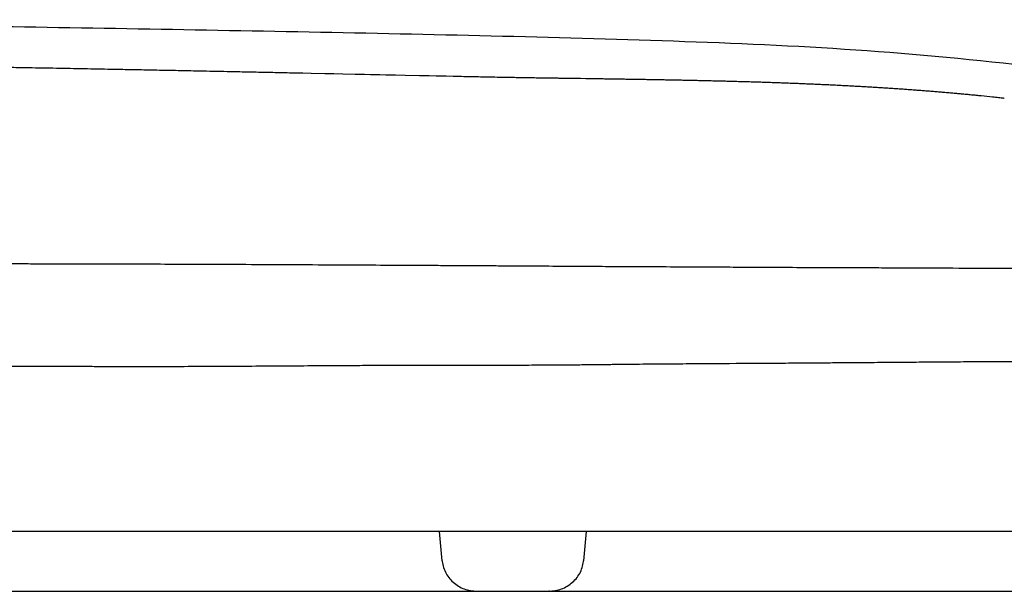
# Model space of a CAD drawing. Header units: millimetres. Extents: x 4421.4 to 4421.82, y 2367.592 to 2368.026.
# Tile 8 of 9: x 4421.647 to 4421.733, y 2367.976 to 2368.026. Entities that reach past the tile are written whole.
import ezdxf

# ---------------------------------------------------------------- set-up
doc = ezdxf.new("R2010")
doc.units = ezdxf.units.MM
doc.layers.add('SANINDUSA', color=3, linetype='Continuous')

msp = doc.modelspace()

# ---------------------------------------------------------------- linework, layer by layer
at = {"layer": 'SANINDUSA'}
for p, q in [((4421.683878, 2367.981088), (4421.684101, 2367.978543)), ((4421.696451, 2367.978542), (4421.696674, 2367.981088)), ((4421.696412, 2367.978626), (4421.696409, 2367.978626)), ((4421.626026, 2367.975888), (4421.682194, 2367.975888)), ((4421.682194, 2367.975888), (4421.786275, 2367.975888))]:
    msp.add_line(p, q, dxfattribs=at)
at = {"layer": 'SANINDUSA', "flags": 128}
for points in [[(4421.671249, 2368.020987), (4421.671995, 2368.020971), (4421.67274, 2368.020955), (4421.673905, 2368.020931)], [(4421.673905, 2368.020931), (4421.674692, 2368.020914), (4421.675478, 2368.020897), (4421.676561, 2368.020874)], [(4421.676561, 2368.020874), (4421.676964, 2368.020866), (4421.677367, 2368.020857), (4421.677889, 2368.020846)], [(4421.677889, 2368.020846), (4421.678293, 2368.020838), (4421.678697, 2368.020829), (4421.679217, 2368.020818)], [(4421.679217, 2368.020818), (4421.680065, 2368.0208), (4421.680912, 2368.020782), (4421.682144, 2368.020756)], [(4421.682144, 2368.020756), (4421.682571, 2368.020747), (4421.682999, 2368.020738), (4421.683607, 2368.020725)], [(4421.683607, 2368.020725), (4421.684035, 2368.020716), (4421.684463, 2368.020707), (4421.68507, 2368.020695)], [(4421.695193, 2368.020517), (4421.695685, 2368.02051), (4421.696159, 2368.020503), (4421.696634, 2368.020496)], [(4421.696634, 2368.020496), (4421.697107, 2368.020489), (4421.697562, 2368.020482), (4421.698017, 2368.020476)]]:
    msp.add_lwpolyline(points, dxfattribs=at)
at = {"layer": 'SANINDUSA'}
for points, knots in [([(4421.792863, 2368.008663), (4421.787997, 2368.010176), (4421.778266, 2368.013203), (4421.763381, 2368.016935), (4421.748265, 2368.019865), (4421.732819, 2368.021965), (4421.717138, 2368.023268), (4421.695999, 2368.024044), (4421.669573, 2368.024596), (4421.63787, 2368.025131), (4421.606163, 2368.02551), (4421.574505, 2368.025621), (4421.542899, 2368.025566), (4421.521866, 2368.0253), (4421.511349, 2368.025166)], [0, 0, 0, 0, 0.053986, 0.107963, 0.162502, 0.217043, 0.273048, 0.32916, 0.441138, 0.553118, 0.665118, 0.777119, 0.888556, 1, 1, 1, 1]), ([(4421.643994, 2368.021509), (4421.644407, 2368.021502), (4421.645255, 2368.021488), (4421.646537, 2368.021467), (4421.647405, 2368.021452), (4421.64784, 2368.021444)], [0, 0, 0, 0, 0.322345, 0.661172, 1, 1, 1, 1]), ([(4421.64784, 2368.021444), (4421.648242, 2368.021437), (4421.649047, 2368.021423), (4421.650652, 2368.021395), (4421.651855, 2368.021373), (4421.652656, 2368.021358)], [0, 0, 0, 0, 0.250654, 0.501309, 1, 1, 1, 1]), ([(4421.652656, 2368.021358), (4421.653053, 2368.021351), (4421.653848, 2368.021336), (4421.655218, 2368.021311), (4421.656191, 2368.021292), (4421.656766, 2368.021281)], [0, 0, 0, 0, 0.290024, 0.580047, 1, 1, 1, 1]), ([(4421.656766, 2368.021281), (4421.657163, 2368.021273), (4421.657858, 2368.02126), (4421.65885, 2368.021241), (4421.659444, 2368.021229), (4421.659741, 2368.021223)], [0, 0, 0, 0, 0.400651, 0.700325, 1, 1, 1, 1]), ([(4421.659741, 2368.021223), (4421.660139, 2368.021215), (4421.660833, 2368.021201), (4421.661825, 2368.021181), (4421.662419, 2368.021169), (4421.662717, 2368.021163)], [0, 0, 0, 0, 0.40064, 0.70032, 1, 1, 1, 1]), ([(4421.662717, 2368.021163), (4421.663114, 2368.021155), (4421.663913, 2368.021139), (4421.665114, 2368.021114), (4421.665917, 2368.021098), (4421.666319, 2368.02109)], [0, 0, 0, 0, 0.330931, 0.665466, 1, 1, 1, 1]), ([(4421.666319, 2368.02109), (4421.666861, 2368.021078), (4421.667954, 2368.021056), (4421.669598, 2368.021021), (4421.670699, 2368.020998), (4421.671249, 2368.020987)], [0, 0, 0, 0, 0.330028, 0.665014, 1, 1, 1, 1]), ([(4421.68507, 2368.020695), (4421.685565, 2368.020684), (4421.68654, 2368.020664), (4421.687995, 2368.020634), (4421.688956, 2368.020617), (4421.689437, 2368.020608)], [0, 0, 0, 0, 0.33989, 0.669944, 1, 1, 1, 1]), ([(4421.689437, 2368.020608), (4421.689576, 2368.020606), (4421.689855, 2368.020601), (4421.690334, 2368.020592), (4421.690675, 2368.020587), (4421.690876, 2368.020583)], [0, 0, 0, 0, 0.290519, 0.581038, 1, 1, 1, 1]), ([(4421.690876, 2368.020583), (4421.691016, 2368.020581), (4421.691295, 2368.020576), (4421.691775, 2368.020569), (4421.692115, 2368.020563), (4421.692315, 2368.02056)], [0, 0, 0, 0, 0.291409, 0.582818, 1, 1, 1, 1]), ([(4421.692315, 2368.02056), (4421.692455, 2368.020558), (4421.692736, 2368.020554), (4421.693215, 2368.020546), (4421.693555, 2368.020541), (4421.693754, 2368.020538)], [0, 0, 0, 0, 0.292255, 0.58451, 1, 1, 1, 1]), ([(4421.693754, 2368.020538), (4421.693895, 2368.020536), (4421.694176, 2368.020532), (4421.694655, 2368.020525), (4421.694995, 2368.02052), (4421.695193, 2368.020517)], [0, 0, 0, 0, 0.2930498, 0.5860997, 1, 1, 1, 1]), ([(4421.698017, 2368.020476), (4421.698176, 2368.020473), (4421.698485, 2368.020469), (4421.698947, 2368.020462), (4421.69925, 2368.020457), (4421.699402, 2368.020455)], [0, 0, 0, 0, 0.342749, 0.671374, 1, 1, 1, 1]), ([(4421.699402, 2368.020455), (4421.69956, 2368.020452), (4421.69987, 2368.020448), (4421.700332, 2368.02044), (4421.700635, 2368.020435), (4421.700786, 2368.020433)], [0, 0, 0, 0, 0.343372, 0.671686, 1, 1, 1, 1]), ([(4421.700786, 2368.020433), (4421.700945, 2368.020431), (4421.701255, 2368.020425), (4421.701716, 2368.020418), (4421.702019, 2368.020413), (4421.70217, 2368.02041)], [0, 0, 0, 0, 0.343908, 0.671954, 1, 1, 1, 1]), ([(4421.70217, 2368.02041), (4421.702329, 2368.020407), (4421.702639, 2368.020402), (4421.703101, 2368.020394), (4421.703403, 2368.020388), (4421.703555, 2368.020386)], [0, 0, 0, 0, 0.34435, 0.672175, 1, 1, 1, 1]), ([(4421.703555, 2368.020386), (4421.703714, 2368.020383), (4421.704024, 2368.020377), (4421.704485, 2368.020368), (4421.704788, 2368.020362), (4421.704939, 2368.020359)], [0, 0, 0, 0, 0.344728, 0.672364, 1, 1, 1, 1]), ([(4421.704939, 2368.020359), (4421.70511, 2368.020356), (4421.705442, 2368.020349), (4421.705938, 2368.020339), (4421.706262, 2368.020332), (4421.706424, 2368.020328)], [0, 0, 0, 0, 0.344851, 0.672426, 1, 1, 1, 1]), ([(4421.706424, 2368.020328), (4421.706595, 2368.020324), (4421.706928, 2368.020317), (4421.707423, 2368.020305), (4421.707747, 2368.020298), (4421.707909, 2368.020294)], [0, 0, 0, 0, 0.3452468, 0.6726233, 1, 1, 1, 1]), ([(4421.707909, 2368.020294), (4421.70808, 2368.02029), (4421.708413, 2368.020281), (4421.708908, 2368.020269), (4421.709231, 2368.02026), (4421.709393, 2368.020256)], [0, 0, 0, 0, 0.345448, 0.672724, 1, 1, 1, 1]), ([(4421.709393, 2368.020256), (4421.709564, 2368.020251), (4421.709897, 2368.020242), (4421.710392, 2368.020228), (4421.710716, 2368.020219), (4421.710878, 2368.020214)], [0, 0, 0, 0, 0.345483, 0.672741, 1, 1, 1, 1]), ([(4421.710878, 2368.020214), (4421.711045, 2368.020209), (4421.71137, 2368.020199), (4421.711852, 2368.020184), (4421.712168, 2368.020174), (4421.712325, 2368.020169)], [0, 0, 0, 0, 0.346107, 0.673053, 1, 1, 1, 1]), ([(4421.712325, 2368.020169), (4421.712492, 2368.020163), (4421.712817, 2368.020152), (4421.713299, 2368.020136), (4421.713615, 2368.020124), (4421.713772, 2368.020119)], [0, 0, 0, 0, 0.346472, 0.673236, 1, 1, 1, 1]), ([(4421.713772, 2368.020119), (4421.713939, 2368.020112), (4421.714264, 2368.020101), (4421.714747, 2368.020082), (4421.715062, 2368.02007), (4421.715219, 2368.020063)], [0, 0, 0, 0, 0.346679, 0.6733393, 1, 1, 1, 1]), ([(4421.715219, 2368.020063), (4421.715386, 2368.020057), (4421.715711, 2368.020043), (4421.716193, 2368.020023), (4421.716508, 2368.020009), (4421.716666, 2368.020002)], [0, 0, 0, 0, 0.346706, 0.673353, 1, 1, 1, 1]), ([(4421.716666, 2368.020002), (4421.716833, 2368.019995), (4421.717157, 2368.019981), (4421.71764, 2368.019958), (4421.717955, 2368.019943), (4421.718112, 2368.019936)], [0, 0, 0, 0, 0.346536, 0.673268, 1, 1, 1, 1]), ([(4421.718112, 2368.019936), (4421.718279, 2368.019927), (4421.718603, 2368.019912), (4421.719085, 2368.019887), (4421.719401, 2368.01987), (4421.719558, 2368.019862)], [0, 0, 0, 0, 0.346158, 0.673079, 1, 1, 1, 1]), ([(4421.719558, 2368.019862), (4421.719725, 2368.019853), (4421.720049, 2368.019836), (4421.720531, 2368.019809), (4421.720846, 2368.019791), (4421.721004, 2368.019782)], [0, 0, 0, 0, 0.345564, 0.672782, 1, 1, 1, 1]), ([(4421.721004, 2368.019782), (4421.72117, 2368.019772), (4421.721494, 2368.019753), (4421.721976, 2368.019724), (4421.722291, 2368.019704), (4421.722449, 2368.019694)], [0, 0, 0, 0, 0.34475, 0.672374, 1, 1, 1, 1]), ([(4421.722449, 2368.019694), (4421.722601, 2368.019685), (4421.722898, 2368.019666), (4421.72334, 2368.019636), (4421.72363, 2368.019617), (4421.723775, 2368.019607)], [0, 0, 0, 0, 0.343742, 0.671871, 1, 1, 1, 1]), ([(4421.723775, 2368.019607), (4421.723926, 2368.019597), (4421.724223, 2368.019576), (4421.724665, 2368.019545), (4421.724956, 2368.019523), (4421.725101, 2368.019513)], [0, 0, 0, 0, 0.342536, 0.671268, 1, 1, 1, 1]), ([(4421.725101, 2368.019513), (4421.725251, 2368.019502), (4421.725548, 2368.01948), (4421.725989, 2368.019446), (4421.72628, 2368.019423), (4421.726426, 2368.019411)], [0, 0, 0, 0, 0.341122, 0.67056, 1, 1, 1, 1]), ([(4421.726426, 2368.019411), (4421.726576, 2368.0194), (4421.726872, 2368.019376), (4421.727313, 2368.01934), (4421.727605, 2368.019315), (4421.72775, 2368.019303)], [0, 0, 0, 0, 0.339492, 0.669746, 1, 1, 1, 1]), ([(4421.72775, 2368.019303), (4421.727916, 2368.019288), (4421.72822, 2368.019262), (4421.728661, 2368.019223), (4421.728937, 2368.019198), (4421.729074, 2368.019186)], [0, 0, 0, 0, 0.375469, 0.687734, 1, 1, 1, 1]), ([(4421.729074, 2368.019186), (4421.729223, 2368.019172), (4421.729518, 2368.019145), (4421.729959, 2368.019103), (4421.730252, 2368.019075), (4421.730398, 2368.019061)], [0, 0, 0, 0, 0.336471, 0.668235, 1, 1, 1, 1]), ([(4421.730398, 2368.019061), (4421.730502, 2368.019051), (4421.730711, 2368.01903), (4421.730919, 2368.019009), (4421.731023, 2368.018999)], [0, 0, 0, 0, 0.4999994, 1, 1, 1, 1]), ([(4421.731023, 2368.018999), (4421.731356, 2368.018965), (4421.731858, 2368.018914), (4421.732402, 2368.018855), (4421.732677, 2368.018825), (4421.732814, 2368.01881), (4421.732941, 2368.018796), (4421.733005, 2368.018789), (4421.733037, 2368.018786)], [0, 0, 0, 0, 0.495007, 0.747502, 0.810627, 0.905313, 0.952657, 1, 1, 1, 1]), ([(4421.533255, 2368.011129), (4421.540549, 2368.0102), (4421.541469, 2368.010085), (4421.543117, 2368.009883), (4421.545473, 2368.0096), (4421.548534, 2368.009246), (4421.551947, 2368.008868), (4421.555144, 2368.008527), (4421.558119, 2368.008222), (4421.561367, 2368.007902), (4421.564857, 2368.007574), (4421.568552, 2368.007248), (4421.571786, 2368.006978), (4421.574948, 2368.006725), (4421.57803, 2368.00649), (4421.581163, 2368.006264), (4421.583898, 2368.006076), (4421.586163, 2368.005926), (4421.588341, 2368.005788), (4421.590304, 2368.005669), (4421.592291, 2368.005554), (4421.594244, 2368.005446), (4421.596692, 2368.005317), (4421.599525, 2368.005178), (4421.602357, 2368.005051), (4421.604991, 2368.004943), (4421.607853, 2368.004837), (4421.611216, 2368.004729), (4421.614938, 2368.00463), (4421.617677, 2368.004572), (4421.619667, 2368.004537), (4421.621129, 2368.004513), (4421.623018, 2368.004487), (4421.627397, 2368.004437), (4421.634244, 2368.004398), (4421.641172, 2368.004392), (4421.645517, 2368.004388), (4421.647216, 2368.004385), (4421.64866, 2368.004383), (4421.65011, 2368.00438), (4421.651557, 2368.004378), (4421.653439, 2368.004373), (4421.655738, 2368.004367), (4421.658587, 2368.004359), (4421.661856, 2368.004347), (4421.665535, 2368.004333), (4421.669465, 2368.004315), (4421.673307, 2368.004296), (4421.676958, 2368.004277), (4421.68037, 2368.004258), (4421.683063, 2368.004243), (4421.685157, 2368.004231), (4421.686718, 2368.004222), (4421.688241, 2368.004213), (4421.690465, 2368.0042), (4421.693141, 2368.004183), (4421.696106, 2368.004164), (4421.698779, 2368.004147), (4421.701472, 2368.004132), (4421.704362, 2368.00412), (4421.706835, 2368.004108), (4421.709142, 2368.004095), (4421.711458, 2368.004082), (4421.714281, 2368.004067), (4421.717268, 2368.004051), (4421.719898, 2368.004042), (4421.722118, 2368.004036), (4421.724549, 2368.004027), (4421.727743, 2368.004013), (4421.731646, 2368.003992), (4421.735378, 2368.003974), (4421.738696, 2368.003959), (4421.741661, 2368.003946), (4421.744627, 2368.003933), (4421.747669, 2368.00392), (4421.750783, 2368.003909), (4421.753767, 2368.003905), (4421.756665, 2368.003904), (4421.75957, 2368.003904), (4421.762946, 2368.003905), (4421.766685, 2368.003911), (4421.769625, 2368.003913), (4421.771549, 2368.003916), (4421.77253, 2368.003919), (4421.773507, 2368.003922), (4421.774471, 2368.003926), (4421.775419, 2368.003931), (4421.776333, 2368.003936), (4421.777213, 2368.00394), (4421.777944, 2368.003945), (4421.778533, 2368.003948), (4421.778988, 2368.003951), (4421.779578, 2368.003954), (4421.78031, 2368.003959), (4421.78122, 2368.003967), (4421.782177, 2368.003976), (4421.783179, 2368.003984), (4421.784123, 2368.003991), (4421.78484, 2368.003997), (4421.785361, 2368.004001), (4421.785734, 2368.004004), (4421.786169, 2368.004007), (4421.786684, 2368.004011), (4421.78725, 2368.004017), (4421.78778, 2368.004022), (4421.788079, 2368.004025), (4421.789569, 2368.004026)], [0, 0, 0, 0, 0.005923, 0.011652, 0.020738, 0.035435, 0.049596, 0.06243, 0.073885, 0.084873, 0.100409, 0.114053, 0.126585, 0.136305, 0.148677, 0.15988, 0.169669, 0.177483, 0.183547, 0.192277, 0.197761, 0.203956, 0.212272, 0.22271, 0.232703, 0.240873, 0.249221, 0.261432, 0.274529, 0.286364, 0.288723, 0.294349, 0.300916, 0.307514, 0.337894, 0.368913, 0.376238, 0.380987, 0.385761, 0.39056, 0.395359, 0.40011, 0.409224, 0.418152, 0.428348, 0.441629, 0.454621, 0.467322, 0.479734, 0.490858, 0.50121, 0.506512, 0.511694, 0.516754, 0.521693, 0.533888, 0.543497, 0.551431, 0.560789, 0.570701, 0.580741, 0.586052, 0.594408, 0.604667, 0.615469, 0.625871, 0.632693, 0.639391, 0.652295, 0.667861, 0.683044, 0.694952, 0.706508, 0.718184, 0.730751, 0.744084, 0.757744, 0.769994, 0.783531, 0.798703, 0.819683, 0.84216, 0.847916, 0.853927, 0.860012, 0.866172, 0.872408, 0.87872, 0.884741, 0.89083, 0.894511, 0.897799, 0.901122, 0.9081, 0.91523, 0.923899, 0.933516, 0.943329, 0.952361, 0.95708, 0.961485, 0.965967, 0.973588, 0.982383, 0.991323, 1, 1, 1, 1]), ([(4421.680445, 2367.995555), (4421.680635, 2367.995555), (4421.681014, 2367.995555), (4421.681583, 2367.995557), (4421.682531, 2367.995559), (4421.683858, 2367.99556), (4421.685564, 2367.995561), (4421.68727, 2367.995562), (4421.689121, 2367.995564), (4421.691117, 2367.995567), (4421.693016, 2367.995574), (4421.694677, 2367.995585), (4421.696098, 2367.995596), (4421.69712, 2367.995609), (4421.697743, 2367.995616), (4421.697967, 2367.995617), (4421.698255, 2367.99562), (4421.698606, 2367.995625), (4421.699021, 2367.99563), (4421.699436, 2367.995635), (4421.700489, 2367.995647), (4421.702178, 2367.995663), (4421.704113, 2367.995678), (4421.705657, 2367.99569), (4421.70797, 2367.995706), (4421.710273, 2367.99572), (4421.71256, 2367.995734), (4421.713701, 2367.995742), (4421.714838, 2367.99575), (4421.715593, 2367.995755), (4421.71597, 2367.995758)], [0, 0, 0, 0, 0.015923, 0.031851, 0.047779, 0.095542, 0.143316, 0.1911, 0.238893, 0.298795, 0.358711, 0.398491, 0.438277, 0.47807, 0.484354, 0.490636, 0.49692, 0.508535, 0.520147, 0.531757, 0.543364, 0.608658, 0.673836, 0.706462, 0.739045, 0.869459, 0.902115, 0.934708, 0.967388, 1, 1, 1, 1]), ([(4421.71597, 2367.995758), (4421.716228, 2367.99576), (4421.716743, 2367.995763), (4421.717513, 2367.995769), (4421.718409, 2367.995776), (4421.719428, 2367.995784), (4421.720953, 2367.995796), (4421.722841, 2367.99581), (4421.725084, 2367.995828), (4421.726931, 2367.995842), (4421.728397, 2367.995853), (4421.729489, 2367.99586), (4421.730573, 2367.995867), (4421.731652, 2367.995874), (4421.732723, 2367.99588), (4421.73343, 2367.995883), (4421.733783, 2367.995884)], [0, 0, 0, 0, 0.041765, 0.083464, 0.125097, 0.187688, 0.25011, 0.375427, 0.499992, 0.624921, 0.687513, 0.749883, 0.812496, 0.874899, 0.93757, 1, 1, 1, 1]), ([(4421.645058, 2367.995478), (4421.645202, 2367.995478), (4421.645543, 2367.995479), (4421.646082, 2367.995479), (4421.646675, 2367.995478), (4421.647271, 2367.995478), (4421.648064, 2367.995476), (4421.649057, 2367.995474), (4421.650248, 2367.995471), (4421.651441, 2367.995466), (4421.6527, 2367.995459), (4421.654024, 2367.995453), (4421.655414, 2367.995449), (4421.658194, 2367.995444), (4421.662363, 2367.995453), (4421.667923, 2367.995484), (4421.67279, 2367.995517), (4421.676384, 2367.995538), (4421.678704, 2367.995549), (4421.679865, 2367.995553), (4421.680445, 2367.995555)], [0, 0, 0, 0, 0.012288, 0.029019, 0.045826, 0.062695, 0.079611, 0.113212, 0.146955, 0.180614, 0.214335, 0.2536, 0.292869, 0.332141, 0.489138, 0.646211, 0.803375, 0.901612, 0.950802, 1, 1, 1, 1]), ([(4421.775409, 2367.981088), (4421.775409, 2367.981088), (4421.775314, 2367.981088), (4421.775123, 2367.981088), (4421.774883, 2367.981088), (4421.774491, 2367.981088), (4421.773948, 2367.981088), (4421.77373, 2367.981088), (4421.773488, 2367.981088), (4421.773221, 2367.981088), (4421.772957, 2367.981088), (4421.77267, 2367.981088), (4421.772359, 2367.981088), (4421.772051, 2367.981088), (4421.77172, 2367.981088), (4421.771367, 2367.981088), (4421.770837, 2367.981088), (4421.770257, 2367.981088), (4421.769627, 2367.981088), (4421.768517, 2367.981088), (4421.767255, 2367.981088), (4421.765847, 2367.981088), (4421.765566, 2367.981088), (4421.765278, 2367.981088), (4421.764985, 2367.981088), (4421.764465, 2367.981088), (4421.763928, 2367.981088), (4421.763372, 2367.981088), (4421.76254, 2367.981088), (4421.761668, 2367.981088), (4421.760757, 2367.981088), (4421.76015, 2367.981088), (4421.759527, 2367.981088), (4421.758886, 2367.981088), (4421.758237, 2367.981088), (4421.757572, 2367.981088), (4421.756889, 2367.981088), (4421.756199, 2367.981088), (4421.755491, 2367.981088), (4421.754768, 2367.981088), (4421.754045, 2367.981088), (4421.753305, 2367.981088), (4421.75255, 2367.981088), (4421.751039, 2367.981088), (4421.749467, 2367.981088), (4421.747838, 2367.981088), (4421.745776, 2367.981088), (4421.743624, 2367.981088), (4421.741392, 2367.981088), (4421.739606, 2367.981088), (4421.737771, 2367.981088), (4421.73589, 2367.981088), (4421.733503, 2367.981088), (4421.731046, 2367.981088), (4421.72853, 2367.981088), (4421.728027, 2367.981088), (4421.727522, 2367.981088), (4421.727014, 2367.981088), (4421.725999, 2367.981088), (4421.724975, 2367.981088), (4421.723943, 2367.981088), (4421.722873, 2367.981088), (4421.721795, 2367.981088), (4421.72071, 2367.981088), (4421.719624, 2367.981088), (4421.718533, 2367.981088), (4421.717434, 2367.981088), (4421.716885, 2367.981088), (4421.716334, 2367.981088), (4421.715781, 2367.981088), (4421.714676, 2367.981088), (4421.713566, 2367.981088), (4421.71245, 2367.981088), (4421.711892, 2367.981088), (4421.711333, 2367.981088), (4421.710773, 2367.981088), (4421.709686, 2367.981088), (4421.708595, 2367.981088), (4421.707501, 2367.981088), (4421.706954, 2367.981088), (4421.706406, 2367.981088), (4421.705858, 2367.981088), (4421.704762, 2367.981088), (4421.703663, 2367.981088), (4421.702563, 2367.981088), (4421.700912, 2367.981088), (4421.699257, 2367.981088), (4421.697603, 2367.981088), (4421.682603, 2367.981088), (4421.667604, 2367.981088), (4421.652604, 2367.981088), (4421.652052, 2367.981088), (4421.651501, 2367.981088), (4421.650949, 2367.981088), (4421.650398, 2367.981088), (4421.649847, 2367.981088), (4421.649296, 2367.981088), (4421.648745, 2367.981088), (4421.648194, 2367.981088), (4421.647644, 2367.981088), (4421.647094, 2367.981088), (4421.646544, 2367.981088), (4421.645995, 2367.981088), (4421.64491, 2367.981088), (4421.643786, 2367.981088), (4421.642706, 2367.981088), (4421.642159, 2367.981088), (4421.641613, 2367.981088), (4421.641068, 2367.981088), (4421.640522, 2367.981088), (4421.639978, 2367.981088), (4421.639434, 2367.981088), (4421.638874, 2367.981088), (4421.638315, 2367.981088), (4421.637756, 2367.981088), (4421.637199, 2367.981088), (4421.636642, 2367.981088), (4421.636087, 2367.981088), (4421.635646, 2367.981088), (4421.635206, 2367.981088), (4421.634767, 2367.981088), (4421.634653, 2367.981088), (4421.634539, 2367.981088), (4421.634425, 2367.981088), (4421.631662, 2367.981088), (4421.628938, 2367.981088), (4421.626264, 2367.981088), (4421.6242, 2367.981088), (4421.622168, 2367.981088), (4421.620174, 2367.981088), (4421.617689, 2367.981088), (4421.615266, 2367.981088), (4421.612914, 2367.981088), (4421.611985, 2367.981088), (4421.611068, 2367.981088), (4421.610163, 2367.981088), (4421.608805, 2367.981088), (4421.607476, 2367.981088), (4421.606176, 2367.981088), (4421.60531, 2367.981088), (4421.604456, 2367.981088), (4421.603617, 2367.981088), (4421.602368, 2367.981088), (4421.601151, 2367.981088), (4421.599968, 2367.981088), (4421.597217, 2367.981088), (4421.594653, 2367.981088), (4421.592293, 2367.981088), (4421.591965, 2367.981088), (4421.591641, 2367.981088), (4421.59132, 2367.981088), (4421.590685, 2367.981088), (4421.590052, 2367.981088), (4421.589449, 2367.981088), (4421.589146, 2367.981088), (4421.588847, 2367.981088), (4421.588552, 2367.981088), (4421.588257, 2367.981088), (4421.587966, 2367.981088), (4421.58768, 2367.981088), (4421.587394, 2367.981088), (4421.587112, 2367.981088), (4421.586834, 2367.981088), (4421.586557, 2367.981088), (4421.586283, 2367.981088), (4421.586015, 2367.981088), (4421.585746, 2367.981088), (4421.585482, 2367.981088), (4421.585221, 2367.981088), (4421.584663, 2367.981088), (4421.584045, 2367.981088), (4421.583532, 2367.981088), (4421.583263, 2367.981088), (4421.582999, 2367.981088), (4421.58274, 2367.981088), (4421.582482, 2367.981088), (4421.582228, 2367.981088), (4421.581984, 2367.981088), (4421.581897, 2367.981088), (4421.581812, 2367.981088), (4421.581727, 2367.981088), (4421.581574, 2367.981088), (4421.581413, 2367.981088), (4421.581264, 2367.981088), (4421.580743, 2367.981088), (4421.580232, 2367.981088), (4421.57978, 2367.981088), (4421.579651, 2367.981088), (4421.57951, 2367.981088), (4421.579386, 2367.981088), (4421.579232, 2367.981088), (4421.579075, 2367.981088), (4421.578923, 2367.981088), (4421.578895, 2367.981088), (4421.578866, 2367.981088), (4421.57884, 2367.981088), (4421.578487, 2367.981088), (4421.578155, 2367.981088), (4421.577848, 2367.981088), (4421.57754, 2367.981088), (4421.577247, 2367.981088), (4421.576986, 2367.981088), (4421.576718, 2367.981088), (4421.576478, 2367.981088), (4421.576258, 2367.981088), (4421.575944, 2367.981088), (4421.575677, 2367.981088), (4421.575467, 2367.981088), (4421.575459, 2367.981088), (4421.575449, 2367.981088), (4421.57544, 2367.981088), (4421.575012, 2367.981088), (4421.574797, 2367.981088), (4421.574797, 2367.981088)], [0, 0, 0, 0, 1, 1, 1, 2, 2, 2, 3, 3, 3, 4, 4, 4, 5, 5, 5, 6, 6, 6, 7, 7, 7, 8, 8, 8, 9, 9, 9, 10, 10, 10, 11, 11, 11, 12, 12, 12, 13, 13, 13, 14, 14, 14, 15, 15, 15, 16, 16, 16, 17, 17, 17, 18, 18, 18, 19, 19, 19, 20, 20, 20, 21, 21, 21, 22, 22, 22, 23, 23, 23, 24, 24, 24, 25, 25, 25, 26, 26, 26, 27, 27, 27, 28, 28, 28, 29, 29, 29, 30, 30, 30, 31, 31, 31, 32, 32, 32, 33, 33, 33, 34, 34, 34, 35, 35, 35, 36, 36, 36, 37, 37, 37, 38, 38, 38, 39, 39, 39, 40, 40, 40, 41, 41, 41, 42, 42, 42, 43, 43, 43, 44, 44, 44, 45, 45, 45, 46, 46, 46, 47, 47, 47, 48, 48, 48, 49, 49, 49, 50, 50, 50, 51, 51, 51, 52, 52, 52, 53, 53, 53, 54, 54, 54, 55, 55, 55, 56, 56, 56, 57, 57, 57, 58, 58, 58, 59, 59, 59, 60, 60, 60, 61, 61, 61, 62, 62, 62, 63, 63, 63, 64, 64, 64, 65, 65, 65, 66, 66, 66, 67, 67, 67, 68, 68, 68, 69, 69, 69, 70, 70, 70, 71, 71, 71, 71]), ([(4421.684094, 2367.978626), (4421.684169, 2367.97826), (4421.684317, 2367.977529), (4421.685037, 2367.976632), (4421.686016, 2367.976009), (4421.686786, 2367.975928), (4421.68717, 2367.975888)], [0, 0, 0, 0, 0.251497, 0.502282, 0.751881, 1, 1, 1, 1]), ([(4421.693382, 2367.975888), (4421.693766, 2367.975928), (4421.694536, 2367.976009), (4421.695516, 2367.976632), (4421.696236, 2367.977529), (4421.696384, 2367.97826), (4421.696458, 2367.978626)], [0, 0, 0, 0, 0.2481192, 0.497718, 0.7485033, 1, 1, 1, 1]), ([(4421.687175, 2367.975888), (4421.687189, 2367.975888), (4421.687231, 2367.975888), (4421.687341, 2367.975888), (4421.68749, 2367.975888), (4421.68765, 2367.975888), (4421.687804, 2367.975888), (4421.687964, 2367.975888), (4421.688072, 2367.975888), (4421.688273, 2367.975888), (4421.688402, 2367.975888), (4421.688557, 2367.975888), (4421.688828, 2367.975888), (4421.689231, 2367.975888), (4421.689596, 2367.975888), (4421.689909, 2367.975888), (4421.69014, 2367.975888), (4421.690315, 2367.975888), (4421.690386, 2367.975888), (4421.69042, 2367.975888)], [0, 0, 0, 0, 0.0752645, 0.2100367, 0.3433031, 0.4461244, 0.5349818, 0.6238659, 0.6895512, 0.7272746, 0.738862, 0.7499796, 0.7941603, 0.8379658, 0.8808639, 0.9118266, 0.9476966, 0.9747795, 1, 1, 1, 1]), ([(4421.69042, 2367.975888), (4421.690466, 2367.975888), (4421.690559, 2367.975888), (4421.690694, 2367.975888), (4421.690826, 2367.975888), (4421.691047, 2367.975888), (4421.691322, 2367.975888), (4421.69161, 2367.975888), (4421.691827, 2367.975888), (4421.692002, 2367.975888), (4421.692182, 2367.975888), (4421.69238, 2367.975888), (4421.692678, 2367.975888), (4421.692968, 2367.975888), (4421.693211, 2367.975888), (4421.693364, 2367.975888), (4421.69344, 2367.975888), (4421.693469, 2367.975888), (4421.693472, 2367.975888), (4421.693462, 2367.975888), (4421.69344, 2367.975888), (4421.693413, 2367.975888), (4421.693397, 2367.975888)], [0, 0, 0, 0, 0.02014, 0.040279, 0.060417, 0.080553, 0.143839, 0.195971, 0.233637, 0.267268, 0.300899, 0.347932, 0.401567, 0.523535, 0.611161, 0.697411, 0.787192, 0.83427, 0.881344, 0.91665, 0.951958, 1, 1, 1, 1])]:
    msp.add_open_spline(points, degree=3, knots=knots, dxfattribs=at)

doc.saveas('drawing.dxf')
